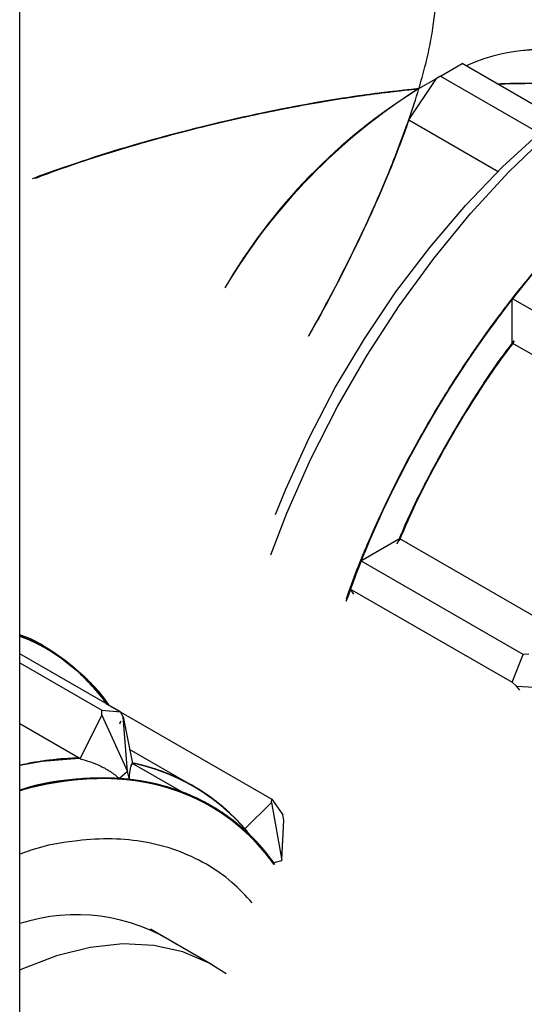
# Model space of a CAD drawing. Header units: millimetres. Extents: x 0 to 841, y 0 to 594.
# Tile 245 of 256: x 772.94 to 774.26, y 386.37 to 388.94. Entities that reach past the tile are written whole.
import ezdxf

# ---------------------------------------------------------------- set-up
doc = ezdxf.new("R2010")
doc.units = ezdxf.units.MM
doc.layers.add('TRAIT-FORT', color=4, linetype='Continuous', lineweight=25)

msp = doc.modelspace()

# ---------------------------------------------------------------- linework, layer by layer
at = {"layer": 'TRAIT-FORT', "color": 4, "linetype": 'Continuous', "lineweight": 25}
for p, q in [((772.9422, 362.3784), (772.9422, 390.1898)), ((774.0425, 388.7956), (774.099, 388.8282)), ((774.3471, 388.685), (774.099, 388.8282)), ((773.9595, 388.6811), (774.0315, 388.7893)), ((773.9859, 388.7629), (774.0315, 388.7893)), ((774.0425, 388.7956), (774.0315, 388.7893)), ((774.0425, 388.7956), (774.3009, 388.6463)), ((773.9595, 388.6811), (774.193, 388.5464)), ((774.2614, 388.251), (774.2301, 388.2135)), ((774.2546, 388.2445), (774.2301, 388.214)), ((774.2301, 388.2135), (774.2301, 388.214)), ((774.2301, 388.214), (774.6544, 387.9691)), ((774.2301, 388.0971), (774.2301, 388.2135)), ((774.2301, 388.0971), (774.235, 388.1032)), ((774.6826, 387.8358), (774.2301, 388.0971)), ((773.8343, 387.528), (773.9352, 387.5862)), ((773.9352, 387.5862), (773.9294, 387.5731)), ((773.9294, 387.5718), (773.9352, 387.5862)), ((773.9352, 387.5862), (774.3877, 387.325)), ((773.8462, 387.5545), (773.8343, 387.528)), ((773.8343, 387.528), (773.7992, 387.4319)), ((773.8339, 387.5278), (773.8198, 387.4913)), ((773.8339, 387.5278), (773.8343, 387.528)), ((774.2582, 387.2829), (773.8339, 387.5278)), ((773.8198, 387.4913), (773.7969, 387.4252)), ((773.8198, 387.4913), (773.8056, 387.4549)), ((773.8058, 387.4546), (773.7948, 387.421)), ((773.8058, 387.4546), (773.8056, 387.4549)), ((773.8056, 387.4549), (774.2299, 387.21)), ((773.8158, 387.4404), (773.8058, 387.4546)), ((773.2056, 387.1327), (772.9422, 387.2848)), ((774.2299, 387.21), (774.2582, 387.2829)), ((774.2731, 387.2835), (774.2582, 387.2829)), ((772.9422, 387.2609), (773.1566, 387.1371)), ((774.2408, 387.2003), (774.2299, 387.21)), ((774.2408, 387.2003), (774.3981, 387.1911)), ((774.2502, 387.1896), (774.2408, 387.2003)), ((773.1, 387.0101), (773.1566, 387.1245)), ((773.1566, 387.1245), (773.1566, 387.1371)), ((773.1566, 387.1371), (773.2056, 387.1327)), ((773.1566, 387.1245), (773.2236, 386.9766)), ((773.1776, 387.1489), (773.6018, 386.904)), ((773.2126, 387.1195), (773.2056, 387.1327)), ((773.0973, 387.0117), (772.9422, 387.1012)), ((773.2056, 387.1081), (773.2027, 387.1007)), ((773.2236, 386.9766), (773.2126, 387.1195)), ((773.2126, 387.1195), (773.2367, 386.9978)), ((773.3954, 386.9387), (773.2294, 387.0346)), ((773.3954, 386.9387), (773.2294, 387.0346)), ((773.3954, 386.9387), (773.2294, 387.0346)), ((773.3954, 386.9387), (773.2294, 387.0346)), ((773.3954, 386.9387), (773.2294, 387.0346)), ((773.3954, 386.9387), (773.2294, 387.0346)), ((773.3954, 386.9387), (773.2294, 387.0346)), ((773.3954, 386.9387), (773.2294, 387.0346)), ((773.3954, 386.9387), (773.2294, 387.0346)), ((773.3954, 386.9387), (773.2294, 387.0346)), ((773.3954, 386.9387), (773.2294, 387.0346)), ((773.366, 386.9232), (773.2353, 386.9987)), ((773.2236, 386.9766), (773.2027, 386.9581)), ((773.2292, 386.9557), (773.2236, 386.9766)), ((773.5316, 386.8276), (773.6007, 386.8953)), ((773.6007, 386.8953), (773.6018, 386.904)), ((773.6007, 386.8953), (773.6272, 386.7441)), ((773.6018, 386.904), (773.6301, 386.8637)), ((773.6275, 386.7462), (773.633, 386.8494)), ((773.633, 386.8494), (773.6301, 386.8637)), ((773.6263, 386.7431), (773.6065, 386.7379)), ((773.4458, 386.4709), (773.2842, 386.5642))]:
    msp.add_line(p, q, dxfattribs=at)
at = {"layer": 'TRAIT-FORT', "color": 4, "linetype": 'Continuous', "lineweight": 25, "flags": 128}
for points in [[(773.5986, 387.5436), (773.6406, 387.6527), (773.7026, 387.7931), (773.7727, 387.931), (773.8503, 388.0654), (773.9347, 388.1951), (774.0252, 388.3189), (774.1211, 388.4359), (774.2214, 388.5451), (774.3255, 388.6454), (774.4323, 388.7361), (774.541, 388.8163), (774.6506, 388.8854), (774.7602, 388.9429), (774.8689, 388.9881), (774.9757, 389.0207), (775.0797, 389.0405), (775.1801, 389.0473), (775.2759, 389.041), (775.3665, 389.0216), (775.4509, 388.9894), (775.4905, 388.9686)], [(773.6106, 387.6485), (773.6377, 387.7156), (773.6986, 387.8495), (773.7674, 387.9808), (773.8434, 388.1083), (773.9259, 388.2309), (774.0142, 388.3474), (774.1075, 388.4568), (774.2049, 388.5581), (774.3057, 388.6504), (774.4087, 388.7328), (774.5132, 388.8047), (774.5655, 388.8363)], [(773.7966, 387.4293), (773.8386, 387.5384), (773.9006, 387.6788), (773.9707, 387.8167), (774.0483, 387.9511), (774.1327, 388.0808), (774.2232, 388.2047), (774.3191, 388.3216)], [(773.0973, 387.0117), (773.001, 387.0037), (772.9422, 386.993)], [(773.0973, 387.0117), (773.0008, 387.0037), (772.9422, 386.993)], [(773.0973, 387.0117), (773.0011, 387.0038), (772.9422, 386.993)], [(772.9422, 386.993), (773.0008, 387.0037), (773.0973, 387.0117)], [(772.9422, 386.993), (773.001, 387.0037), (773.0973, 387.0117)], [(772.9422, 386.993), (773.0009, 387.0037), (773.0973, 387.0117)], [(772.9422, 386.993), (773.0011, 387.0038), (773.0973, 387.0117)], [(772.9422, 386.993), (773.001, 387.0037), (773.0973, 387.0117)], [(773.6096, 386.7335), (773.554, 386.7998), (773.4887, 386.8565), (773.4158, 386.9012), (773.3361, 386.9335), (773.2502, 386.953), (773.159, 386.9596), (773.0633, 386.9532), (772.9639, 386.9338), (772.9422, 386.928)], [(773.6096, 386.7335), (773.5611, 386.7923), (773.4968, 386.8504), (773.4248, 386.8966), (773.3459, 386.9304), (773.2607, 386.9514), (773.17, 386.9595), (773.0748, 386.9546), (772.9758, 386.9368), (772.9422, 386.928)], [(773.6096, 386.7335), (773.6048, 386.7401), (773.5467, 386.8071), (773.4805, 386.8624), (773.4068, 386.9057), (773.3263, 386.9365), (773.2397, 386.9545), (773.1479, 386.9595), (773.0517, 386.9516), (772.952, 386.9307), (772.9422, 386.928)], [(773.6065, 386.7379), (773.5486, 386.8052), (773.4827, 386.8609), (773.4092, 386.9045), (773.3289, 386.9357), (773.2425, 386.9541), (773.1509, 386.9595), (773.0548, 386.952), (772.9552, 386.9315), (772.9422, 386.928)], [(773.6096, 386.7335), (773.6001, 386.7464), (773.5412, 386.8124), (773.4744, 386.8667), (773.4, 386.9089), (773.319, 386.9386), (773.232, 386.9554), (773.1398, 386.9593), (773.0432, 386.9502), (772.9432, 386.9283), (772.9422, 386.928)], [(773.6096, 386.7335), (773.5682, 386.7847), (773.5048, 386.8442), (773.4337, 386.8918), (773.3555, 386.927), (773.271, 386.9496), (773.181, 386.9592), (773.0863, 386.9559), (772.9877, 386.9395), (772.9422, 386.928)], [(773.6096, 386.7335), (773.5936, 386.7548), (773.5338, 386.8194), (773.466, 386.8723), (773.3908, 386.913), (773.309, 386.9412), (773.2213, 386.9566), (773.1286, 386.9589), (773.0316, 386.9483), (772.9422, 386.928)], [(773.6096, 386.7335), (773.5733, 386.7789), (773.5106, 386.8395), (773.4401, 386.8882), (773.3626, 386.9245), (773.2786, 386.9481), (773.189, 386.9589), (773.0946, 386.9567), (772.9964, 386.9415), (772.9422, 386.928)], [(773.6096, 386.7335), (773.5752, 386.7769), (773.5127, 386.8378), (773.4425, 386.8868), (773.3651, 386.9235), (773.2813, 386.9476), (773.1919, 386.9587), (773.0977, 386.9569), (772.9995, 386.9421), (772.9422, 386.928)], [(773.6096, 386.7335), (773.5869, 386.763), (773.5262, 386.8263), (773.4575, 386.8778), (773.3815, 386.917), (773.299, 386.9437), (773.2106, 386.9575), (773.1173, 386.9584), (773.0199, 386.9462), (772.9422, 386.928)], [(773.6096, 386.7335), (773.5802, 386.771), (773.5184, 386.833), (773.4489, 386.883), (773.3721, 386.9208), (773.2888, 386.946), (773.1999, 386.9583), (773.106, 386.9576), (773.0081, 386.9439), (772.9422, 386.928)], [(773.4817, 386.4474), (773.4377, 386.4754), (773.3684, 386.5051), (773.2928, 386.522), (773.212, 386.5259), (773.1268, 386.5166), (773.0383, 386.4944), (772.9477, 386.4596), (772.9422, 386.4571)]]:
    msp.add_lwpolyline(points, dxfattribs=at)
at = {"layer": 'TRAIT-FORT', "color": 4, "linetype": 'Continuous', "lineweight": 25}
for centre, radius, start, end in [((774.307, 388.3868), 0.4783, 67.1003, 114.4231), ((774.3071, 388.3832), 0.4816, 67.2747, 114.2487), ((774.8062, 387.457), 1.5422, 122.1361, 149.411), ((774.8106, 387.4527), 1.5481, 122.1895, 149.3575), ((774.7725, 387.4898), 1.4965, 121.7119, 149.8351), ((776.388, 386.5106), 2.6783, 143.5092, 156.3219), ((776.392, 386.5083), 2.6829, 143.6886, 156.3114), ((776.3888, 386.5102), 2.6792, 143.6799, 156.3201), ((772.7098, 386.7984), 0.584, 36.9653, 66.5531), ((773.112, 386.2392), 0.7727, 90.8196, 102.6935), ((773.112, 386.2389), 0.7729, 90.8762, 102.6924), ((773.112, 386.2389), 0.7729, 90.8683, 102.6922), ((773.1143, 386.2191), 0.7928, 90.9267, 102.5412), ((773.112, 386.2392), 0.7726, 90.8142, 102.6937), ((773.1147, 386.2172), 0.7947, 91.2557, 102.5358), ((773.1147, 386.2172), 0.7947, 91.2559, 102.5356), ((773.1147, 386.2171), 0.7948, 91.2561, 102.5353), ((773.1147, 386.2173), 0.7946, 91.255, 102.5364), ((773.1147, 386.2173), 0.7946, 91.2552, 102.5362), ((773.1289, 386.4771), 0.5328, 41.3571, 78.3538), ((773.1303, 386.4797), 0.53, 43.0454, 78.4439), ((773.1293, 386.478), 0.5318, 43.8935, 78.3782), ((773.128, 386.4753), 0.5348, 38.639, 78.3006), ((773.1302, 386.4795), 0.5303, 42.3565, 78.4377), ((773.1293, 386.478), 0.5318, 43.9024, 78.3782), ((773.129, 386.4773), 0.5326, 41.8673, 78.3592), ((773.1303, 386.4798), 0.5299, 43.1759, 78.445), ((773.1293, 386.4779), 0.532, 43.2673, 78.3727), ((773.1293, 386.4779), 0.532, 43.2864, 78.3728), ((773.1291, 386.4775), 0.5324, 42.1244, 78.3631), ((773.1293, 386.4779), 0.532, 43.1111, 78.3753), ((773.1304, 386.48), 0.5297, 43.7805, 78.45), ((773.1303, 386.4798), 0.5299, 43.2601, 78.4457), ((773.1304, 386.48), 0.5297, 43.8328, 78.4504), ((773.128, 386.4754), 0.5347, 40.1629, 78.2943), ((773.1281, 386.4754), 0.5347, 38.3456, 78.3074), ((773.1292, 386.4777), 0.5322, 42.5861, 78.3689), ((773.1292, 386.4777), 0.5322, 42.6564, 78.3697), ((773.129, 386.4774), 0.5326, 41.8742, 78.3598), ((773.1292, 386.4777), 0.5322, 42.5547, 78.3685), ((773.1606, 386.1815), 0.7777, 86.8936, 106.3081), ((773.1734, 386.4235), 0.5351, 35.4038, 84.0236), ((773.0905, 386.12), 0.4821, 57.0226, 107.9134)]:
    msp.add_arc(centre, radius, start, end, dxfattribs=at)
msp.add_ellipse((773.4559, 388.2033), major_axis=(0.53, 0.918), ratio=0.239093, start_param=5.391312, end_param=5.497885, dxfattribs=at)
for points, knots in [([(773.9859, 388.7629), (773.9887, 388.7726), (773.9945, 388.7923), (774.005, 388.8319), (774.0162, 388.8811), (774.0254, 388.9358), (774.03, 388.9862), (774.0295, 389.0296), (774.0234, 389.0673), (774.0125, 389.0968), (774.0001, 389.1092), (773.9943, 389.1151)], [0, 0, 0, 0, 0.048957, 0.099183, 0.211568, 0.331857, 0.454934, 0.589482, 0.717429, 0.866036, 1, 1, 1, 1]), ([(775.4158, 388.9296), (775.4041, 388.931), (775.3495, 388.9372), (775.2434, 388.9239), (775.1007, 388.8893), (774.9558, 388.8308), (774.8129, 388.7531), (774.6743, 388.6588), (774.5404, 388.5494), (774.4106, 388.4249), (774.2844, 388.2845), (774.1627, 388.1275), (774.0482, 387.956), (773.9447, 387.7728), (773.8582, 387.5932), (773.8146, 387.4748), (773.7948, 387.421)], [0, 0, 0, 0, 0.0217, 0.100964, 0.179612, 0.25749, 0.332715, 0.406184, 0.477769, 0.549347, 0.622816, 0.698049, 0.77592, 0.854568, 0.933839, 1, 1, 1, 1]), ([(775.8628, 388.699), (775.8363, 388.7302), (775.7825, 388.7934), (775.682, 388.8628), (775.5757, 388.9078), (775.4674, 388.9303), (775.3615, 388.9354), (775.2494, 388.9247), (775.1324, 388.8977), (775.0124, 388.8551), (774.8914, 388.7973), (774.7709, 388.7257), (774.6409, 388.6332), (774.5039, 388.517), (774.3643, 388.3762), (774.2347, 388.2233), (774.1143, 388.0582), (774.0027, 387.8796), (773.9105, 387.7037), (773.8414, 387.5505), (773.8093, 387.4617), (773.7959, 387.4243)], [0, 0, 0, 0, 0.057491, 0.116751, 0.177666, 0.225266, 0.272873, 0.321478, 0.370089, 0.418695, 0.467306, 0.514907, 0.562513, 0.623423, 0.682684, 0.740179, 0.797669, 0.85693, 0.917845, 0.965445, 1, 1, 1, 1]), ([(775.8628, 388.699), (775.8386, 388.7278), (775.7892, 388.7863), (775.6984, 388.8527), (775.6002, 388.8991), (775.4976, 388.9258), (775.3934, 388.9355), (775.2828, 388.9295), (775.1669, 388.9072), (775.0476, 388.8691), (774.927, 388.8158), (774.8065, 388.7484), (774.6762, 388.6601), (774.5382, 388.5482), (774.3971, 388.4114), (774.2655, 388.2619), (774.1427, 388.0995), (774.0282, 387.9232), (773.9327, 387.7487), (773.8548, 387.5827), (773.816, 387.4803), (773.7966, 387.4293)], [0, 0, 0, 0, 0.05283, 0.107739, 0.163751, 0.211423, 0.259101, 0.307778, 0.356462, 0.40514, 0.453824, 0.501496, 0.549173, 0.610174, 0.669524, 0.727105, 0.78468, 0.84403, 0.905036, 0.952708, 1, 1, 1, 1]), ([(775.8588, 388.7019), (775.854, 388.7088), (775.8291, 388.7449), (775.7737, 388.7968), (775.6927, 388.8555), (775.602, 388.898), (775.5043, 388.9246), (775.4005, 388.9354), (775.2816, 388.93), (775.1479, 388.9035), (775.0015, 388.8516), (774.8557, 388.7786), (774.7098, 388.6851), (774.5631, 388.57), (774.4288, 388.4436), (774.3094, 388.313), (774.2048, 388.1834), (774.1061, 388.0448), (774.0148, 387.8984), (773.9318, 387.7467), (773.8603, 387.5924), (773.8154, 387.486), (773.7977, 387.4319), (773.7968, 387.4293)], [0, 0, 0, 0, 0.011545, 0.060337, 0.109136, 0.157928, 0.206727, 0.254511, 0.302301, 0.363445, 0.422935, 0.480651, 0.538362, 0.597852, 0.659002, 0.706786, 0.754576, 0.803368, 0.852167, 0.900959, 0.949758, 0.997542, 1, 1, 1, 1]), ([(775.8628, 388.699), (775.8391, 388.7273), (775.7906, 388.7849), (775.7016, 388.8506), (775.605, 388.8973), (775.5036, 388.9247), (775.3997, 388.9354), (775.2895, 388.9303), (775.1738, 388.909), (775.0546, 388.8718), (774.9342, 388.8193), (774.8137, 388.7527), (774.6832, 388.6654), (774.5451, 388.5543), (774.4037, 388.4183), (774.2718, 388.2695), (774.1484, 388.1077), (774.0336, 387.9319), (773.9369, 387.7577), (773.8598, 387.5914), (773.8154, 387.486), (773.7977, 387.432), (773.7969, 387.4293)], [0, 0, 0, 0, 0.051884, 0.105904, 0.160915, 0.208587, 0.256265, 0.304943, 0.353628, 0.402306, 0.45099, 0.498662, 0.54634, 0.607341, 0.666691, 0.724272, 0.781848, 0.841198, 0.902205, 0.949877, 0.997555, 1, 1, 1, 1]), ([(775.8579, 388.7024), (775.8509, 388.7123), (775.8234, 388.751), (775.7647, 388.8044), (775.6826, 388.8613), (775.591, 388.9019), (775.4923, 388.9267), (775.3878, 388.9356), (775.2683, 388.9282), (775.134, 388.8996), (774.9874, 388.8454), (774.8414, 388.7704), (774.6956, 388.6749), (774.5493, 388.5579), (774.4155, 388.43), (774.2967, 388.2982), (774.1929, 388.1675), (774.0951, 388.028), (774.0045, 387.8809), (773.9231, 387.7287), (773.8527, 387.5776), (773.8149, 387.4772), (773.7969, 387.4293)], [0, 0, 0, 0, 0.016793, 0.065608, 0.114429, 0.163244, 0.212065, 0.259871, 0.307683, 0.368856, 0.428373, 0.486116, 0.543854, 0.603371, 0.664549, 0.712356, 0.760168, 0.808983, 0.857804, 0.906619, 0.95544, 1, 1, 1, 1]), ([(775.8628, 388.699), (775.8382, 388.7282), (775.7879, 388.7877), (775.6951, 388.8547), (775.5953, 388.9009), (775.4916, 388.9268), (775.3871, 388.9356), (775.2762, 388.9287), (775.16, 388.9054), (775.0406, 388.8664), (774.9199, 388.8122), (774.7994, 388.7439), (774.6691, 388.6548), (774.5313, 388.542), (774.3905, 388.4044), (774.2593, 388.2542), (774.137, 388.0913), (774.0231, 387.9145), (773.9282, 387.7397), (773.8522, 387.5766), (773.8149, 387.4772), (773.7969, 387.4292)], [0, 0, 0, 0, 0.053777, 0.109575, 0.166586, 0.214258, 0.261936, 0.310613, 0.359297, 0.407974, 0.456658, 0.504329, 0.552007, 0.613008, 0.672357, 0.729937, 0.787513, 0.846862, 0.907868, 0.955539, 1, 1, 1, 1]), ([(775.4157, 388.9295), (775.3939, 388.931), (775.3308, 388.9355), (775.2167, 388.9191), (775.0753, 388.8806), (774.9276, 388.8173), (774.7778, 388.7315), (774.6291, 388.6245), (774.4848, 388.499), (774.3485, 388.3587), (774.2225, 388.2076), (774.1088, 388.0495), (774.0067, 387.8855), (773.9161, 387.7151), (773.8449, 387.5607), (773.8103, 387.4631), (773.7969, 387.4252)], [0, 0, 0, 0, 0.039625, 0.114992, 0.193001, 0.271789, 0.351201, 0.430606, 0.509394, 0.58741, 0.66277, 0.73637, 0.808082, 0.879788, 0.953387, 1, 1, 1, 1]), ([(775.8602, 388.7011), (775.8359, 388.7301), (775.7846, 388.7914), (775.6871, 388.8599), (775.5813, 388.906), (775.4735, 388.9295), (775.3679, 388.9355), (775.2562, 388.9258), (775.1393, 388.8997), (775.0194, 388.858), (774.8986, 388.8011), (774.778, 388.7303), (774.648, 388.6387), (774.5107, 388.5233), (774.3708, 388.3833), (774.2408, 388.2311), (774.1199, 388.0665), (774.0077, 387.8884), (773.9149, 387.7127), (773.8444, 387.5577), (773.8113, 387.467), (773.797, 387.4277)], [0, 0, 0, 0, 0.053205, 0.112622, 0.173698, 0.221424, 0.269157, 0.31789, 0.36663, 0.415363, 0.464103, 0.511829, 0.559561, 0.620632, 0.68005, 0.737696, 0.795338, 0.854755, 0.915831, 0.963557, 1, 1, 1, 1]), ([(773.7971, 387.4293), (773.799, 387.435), (773.8178, 387.4921), (773.8642, 387.6016), (773.9364, 387.7557), (774.0199, 387.9071), (774.1117, 388.0531), (774.2108, 388.1913), (774.3157, 388.3204), (774.4355, 388.4503), (774.57, 388.5759), (774.7169, 388.6902), (774.8629, 388.7827), (775.0086, 388.8545), (775.1549, 388.9056), (775.288, 388.9302), (775.392, 388.9359), (775.4454, 388.9286), (775.4649, 388.9259)], [0, 0, 0, 0, 0.006844, 0.068434, 0.131331, 0.19422, 0.257117, 0.320006, 0.381603, 0.443193, 0.52201, 0.598686, 0.673071, 0.747463, 0.824139, 0.902949, 0.964546, 1, 1, 1, 1]), ([(775.4365, 388.9288), (775.4281, 388.9301), (775.3798, 388.9376), (775.2839, 388.9293), (775.1523, 388.9043), (775.0181, 388.8579), (774.8819, 388.7929), (774.7428, 388.7079), (774.6013, 388.6019), (774.4603, 388.4754), (774.3228, 388.33), (774.1928, 388.169), (774.0732, 387.9958), (773.9662, 387.8142), (773.8761, 387.6295), (773.8201, 387.5003), (773.7988, 387.4344), (773.7972, 387.4296)], [0, 0, 0, 0, 0.0155521, 0.0901121, 0.1629307, 0.2338821, 0.3048267, 0.3776452, 0.4522122, 0.5293936, 0.6073458, 0.6859148, 0.764477, 0.8424291, 0.9196174, 0.9941774, 1, 1, 1, 1]), ([(775.437, 388.9288), (775.4282, 388.9301), (775.3802, 388.9373), (775.2861, 388.9295), (775.1568, 388.9054), (775.0228, 388.8599), (774.8843, 388.7944), (774.7413, 388.707), (774.5966, 388.5981), (774.4533, 388.4686), (774.3154, 388.3215), (774.1859, 388.1597), (774.0677, 387.9869), (773.9631, 387.8082), (773.8753, 387.6275), (773.8205, 387.5008), (773.7991, 387.4352), (773.7972, 387.4293)], [0, 0, 0, 0, 0.0163376, 0.0891254, 0.1600469, 0.2309615, 0.3037492, 0.3782846, 0.4554333, 0.5333526, 0.6118884, 0.6904174, 0.7683365, 0.8454921, 0.9200206, 0.9928084, 1, 1, 1, 1]), ([(775.86, 388.7012), (775.8573, 388.7052), (775.8348, 388.7387), (775.7824, 388.7889), (775.7027, 388.8496), (775.613, 388.8938), (775.5162, 388.9223), (775.4131, 388.9349), (775.2949, 388.9315), (775.1617, 388.9072), (775.0157, 388.8575), (774.87, 388.7867), (774.724, 388.6952), (774.577, 388.5818), (774.4422, 388.457), (774.3221, 388.3278), (774.2169, 388.1992), (774.1173, 388.0615), (774.025, 387.9158), (773.941, 387.7646), (773.8681, 387.6107), (773.8202, 387.4982), (773.8002, 387.438), (773.7973, 387.4292)], [0, 0, 0, 0, 0.006507, 0.055266, 0.104032, 0.152792, 0.201558, 0.24931, 0.297068, 0.358172, 0.417621, 0.475299, 0.532972, 0.592422, 0.65353, 0.701283, 0.749041, 0.797801, 0.846566, 0.895326, 0.944092, 0.991844, 1, 1, 1, 1]), ([(775.858, 388.7024), (775.8509, 388.7123), (775.8238, 388.7504), (775.7594, 388.8093), (775.6638, 388.8731), (775.5487, 388.916), (775.4254, 388.9354), (775.2934, 388.9319), (775.152, 388.9047), (775.0139, 388.8563), (774.8835, 388.7931), (774.763, 388.7205), (774.6425, 388.6339), (774.5234, 388.5335), (774.4077, 388.4213), (774.2974, 388.299), (774.1935, 388.1684), (774.0881, 388.0181), (773.9846, 387.848), (773.8902, 387.6607), (773.8282, 387.5206), (773.8028, 387.4439), (773.798, 387.4294)], [0, 0, 0, 0, 0.016809, 0.064624, 0.1258, 0.18532, 0.243067, 0.300808, 0.360328, 0.42151, 0.469319, 0.517134, 0.565951, 0.614775, 0.663593, 0.712417, 0.760226, 0.808041, 0.869217, 0.928737, 0.986484, 1, 1, 1, 1]), ([(775.8583, 388.7022), (775.8524, 388.7106), (775.8267, 388.7474), (775.764, 388.8055), (775.669, 388.8705), (775.5544, 388.9145), (775.4316, 388.935), (775.3001, 388.9326), (775.1589, 388.9065), (775.021, 388.8592), (774.8906, 388.7969), (774.7701, 388.7252), (774.6495, 388.6393), (774.5302, 388.5397), (774.4143, 388.4281), (774.3037, 388.3065), (774.1995, 388.1764), (774.0936, 388.0265), (773.9896, 387.8568), (773.8943, 387.6698), (773.8307, 387.5267), (773.8041, 387.447), (773.7982, 387.4294)], [0, 0, 0, 0, 0.014159, 0.061965, 0.123129, 0.182637, 0.240372, 0.298102, 0.35761, 0.41878, 0.466579, 0.514384, 0.563192, 0.612007, 0.660815, 0.709629, 0.757428, 0.805233, 0.866397, 0.925906, 0.983641, 1, 1, 1, 1]), ([(775.4425, 388.9302), (775.4, 388.9318), (775.3136, 388.9349), (775.1726, 388.9098), (775.0351, 388.8649), (774.9049, 388.8044), (774.7843, 388.7344), (774.6636, 388.6501), (774.544, 388.552), (774.4276, 388.4417), (774.3165, 388.3213), (774.2115, 388.1922), (774.1047, 388.0433), (773.9996, 387.8744), (773.9028, 387.6879), (773.8357, 387.539), (773.8065, 387.4531), (773.7984, 387.4293)], [0, 0, 0, 0, 0.075434, 0.153188, 0.233114, 0.295571, 0.358036, 0.42181, 0.485593, 0.549367, 0.61315, 0.675606, 0.738071, 0.81799, 0.895746, 0.971185, 1, 1, 1, 1]), ([(775.8607, 388.7008), (775.8591, 388.7033), (775.8381, 388.7349), (775.7817, 388.79), (775.6896, 388.8594), (775.5772, 388.9078), (775.4563, 388.9328), (775.3263, 388.9349), (775.1864, 388.9134), (775.0492, 388.8703), (774.9191, 388.8118), (774.7986, 388.7434), (774.6777, 388.6607), (774.5578, 388.5641), (774.441, 388.4552), (774.3293, 388.3359), (774.2236, 388.2079), (774.1159, 388.06), (774.0097, 387.8919), (773.9115, 387.706), (773.8408, 387.5512), (773.8089, 387.4592), (773.7985, 387.4293)], [0, 0, 0, 0, 0.0040834, 0.0518258, 0.1129092, 0.1723393, 0.2299981, 0.2876516, 0.3470817, 0.4081704, 0.4559069, 0.5036493, 0.552393, 0.6011428, 0.6498864, 0.6986362, 0.7463727, 0.7941151, 0.8551985, 0.9146285, 0.9722874, 1, 1, 1, 1]), ([(775.8628, 388.6991), (775.8503, 388.7146), (775.8253, 388.7458), (775.767, 388.8027), (775.6843, 388.862), (775.5716, 388.9096), (775.4502, 388.9334), (775.3198, 388.9344), (775.1796, 388.9118), (775.0421, 388.8676), (774.912, 388.8082), (774.7915, 388.7389), (774.6707, 388.6554), (774.5509, 388.558), (774.4343, 388.4485), (774.3228, 388.3286), (774.2175, 388.2001), (774.1103, 388.0517), (774.0046, 387.8831), (773.9071, 387.697), (773.8382, 387.5451), (773.8077, 387.4561), (773.7985, 387.4293)], [0, 0, 0, 0, 0.027922, 0.055915, 0.116918, 0.17627, 0.233853, 0.29143, 0.350782, 0.411791, 0.459464, 0.507144, 0.555823, 0.604509, 0.653188, 0.701874, 0.749548, 0.797227, 0.85823, 0.917582, 0.975165, 1, 1, 1, 1]), ([(775.4156, 388.9293), (775.3935, 388.9309), (775.3288, 388.9356), (775.2121, 388.9183), (775.0681, 388.8781), (774.9193, 388.8132), (774.7695, 388.7261), (774.6219, 388.6187), (774.4802, 388.4944), (774.3471, 388.357), (774.2247, 388.2102), (774.1126, 388.055), (774.0099, 387.8913), (773.9175, 387.7182), (773.8456, 387.5627), (773.8113, 387.4654), (773.7986, 387.4293)], [0, 0, 0, 0, 0.040187, 0.118331, 0.197255, 0.276804, 0.356346, 0.43527, 0.513421, 0.588911, 0.662638, 0.734474, 0.806303, 0.88003, 0.955527, 1, 1, 1, 1]), ([(775.8577, 388.7025), (775.8494, 388.7139), (775.8206, 388.7539), (775.7602, 388.8082), (775.6774, 388.8641), (775.5854, 388.9038), (775.4863, 388.9277), (775.3814, 388.9356), (775.2616, 388.9272), (775.1271, 388.8975), (774.9803, 388.8422), (774.8343, 388.7662), (774.6885, 388.6698), (774.5423, 388.5519), (774.4089, 388.4231), (774.2904, 388.2907), (774.1869, 388.1595), (774.0896, 388.0196), (773.9995, 387.8722), (773.9187, 387.7197), (773.851, 387.5735), (773.8154, 387.4781), (773.7994, 387.4352)], [0, 0, 0, 0, 0.01954, 0.068451, 0.117369, 0.16628, 0.215198, 0.263099, 0.311006, 0.3723, 0.431934, 0.489792, 0.547644, 0.607279, 0.668578, 0.716479, 0.764385, 0.813297, 0.862215, 0.911126, 0.960044, 1, 1, 1, 1]), ([(775.4301, 388.9299), (775.4243, 388.9307), (775.3802, 388.9372), (775.2905, 388.9298), (775.1614, 388.9068), (775.0252, 388.861), (774.8828, 388.7937), (774.7365, 388.7039), (774.5894, 388.5922), (774.4455, 388.4609), (774.308, 388.3129), (774.1798, 388.1514), (774.064, 387.9811), (773.9626, 387.8062), (773.8752, 387.6306), (773.8288, 387.5127), (773.8058, 387.4546)], [0, 0, 0, 0, 0.011014, 0.082982, 0.154943, 0.228805, 0.30444, 0.382727, 0.461796, 0.541491, 0.621179, 0.700248, 0.778542, 0.85417, 0.928034, 1, 1, 1, 1]), ([(774.877, 388.7872), (774.8319, 388.7607), (774.7404, 388.7069), (774.6029, 388.6027), (774.4649, 388.4798), (774.3294, 388.3375), (774.1997, 388.1782), (774.0795, 388.0056), (773.9711, 387.8234), (773.8788, 387.6357), (773.821, 387.5032), (773.7989, 387.4346), (773.7972, 387.4293)], [0, 0, 0, 0, 0.102495, 0.207692, 0.315418, 0.426921, 0.539537, 0.653044, 0.766542, 0.879158, 0.990671, 1, 1, 1, 1]), ([(774.1901, 388.7756), (774.2024, 388.7761), (774.2489, 388.7779), (774.328, 388.7763), (774.407, 388.7725), (774.4496, 388.7668), (774.4614, 388.7652)], [0, 0, 0, 0, 0.1279, 0.484818, 0.856879, 1, 1, 1, 1]), ([(774.1902, 388.7756), (774.203, 388.7761), (774.2514, 388.778), (774.3332, 388.7761), (774.4115, 388.7723), (774.4522, 388.7665), (774.4615, 388.7652)], [0, 0, 0, 0, 0.1341431, 0.5046664, 0.8871695, 1, 1, 1, 1]), ([(774.4614, 388.7652), (774.4494, 388.7668), (774.4067, 388.7725), (774.3181, 388.7777), (774.2377, 388.7754), (774.1927, 388.7742)], [0, 0, 0, 0, 0.147448, 0.521999, 1, 1, 1, 1]), ([(774.4615, 388.7652), (774.452, 388.7666), (774.4111, 388.7723), (774.3225, 388.7777), (774.2394, 388.7754), (774.1928, 388.7741)], [0, 0, 0, 0, 0.116273, 0.505342, 1, 1, 1, 1]), ([(772.9759, 388.5276), (773.002, 388.5371), (773.0623, 388.559), (773.1609, 388.5909), (773.2702, 388.6237), (773.3789, 388.6531), (773.5097, 388.6851), (773.6591, 388.7165), (773.8268, 388.7449), (773.9341, 388.757), (773.9859, 388.7629)], [0, 0, 0, 0, 0.0848806, 0.1957645, 0.3083699, 0.4199835, 0.5214209, 0.6939898, 0.8522674, 1, 1, 1, 1]), ([(772.9785, 388.5287), (772.9819, 388.53), (773.0235, 388.546), (773.1124, 388.5754), (773.2422, 388.616), (773.3912, 388.6568), (773.5507, 388.6946), (773.7194, 388.7273), (773.8639, 388.7496), (773.9515, 388.7592), (773.9859, 388.7629)], [0, 0, 0, 0, 0.011597, 0.138626, 0.280067, 0.414903, 0.587358, 0.749103, 0.90135, 1, 1, 1, 1]), ([(773.9859, 388.7629), (773.9335, 388.757), (773.8251, 388.7447), (773.6573, 388.7162), (773.4497, 388.6723), (773.2182, 388.6118), (773.0572, 388.5553), (772.9812, 388.5286)], [0, 0, 0, 0, 0.150284, 0.310822, 0.481072, 0.754961, 1, 1, 1, 1]), ([(773.9859, 388.7629), (773.9513, 388.7591), (773.863, 388.7496), (773.7173, 388.727), (773.5473, 388.694), (773.3396, 388.6441), (773.1465, 388.5896), (773.0227, 388.543), (772.9827, 388.5279)], [0, 0, 0, 0, 0.0993474, 0.253352, 0.417309, 0.5904539, 0.8673331, 1, 1, 1, 1]), ([(774.8486, 388.7711), (774.8004, 388.7414), (774.7027, 388.681), (774.5562, 388.5637), (774.4222, 388.4368), (774.303, 388.3056), (774.1988, 388.1755), (774.1006, 388.0364), (774.0096, 387.8897), (773.9276, 387.7377), (773.8552, 387.5837), (773.816, 387.4803), (773.7966, 387.4293)], [0, 0, 0, 0, 0.111738, 0.226914, 0.345307, 0.437823, 0.530351, 0.624819, 0.719298, 0.813766, 0.908246, 1, 1, 1, 1]), ([(774.8486, 388.7712), (774.818, 388.7527), (774.7467, 388.7096), (774.6355, 388.6282), (774.5165, 388.5273), (774.401, 388.4144), (774.2911, 388.2915), (774.1876, 388.1604), (774.0827, 388.0097), (773.9797, 387.8392), (773.886, 387.6517), (773.8257, 387.5144), (773.8015, 387.4408), (773.7978, 387.4294)], [0, 0, 0, 0, 0.0710675, 0.1655391, 0.2600224, 0.3544939, 0.4489773, 0.5414967, 0.6340277, 0.7524152, 0.8675982, 0.9793485, 1, 1, 1, 1]), ([(773.6972, 388.1155), (773.7062, 388.1313), (773.7329, 388.1783), (773.7746, 388.2574), (773.8212, 388.3503), (773.8636, 388.4411), (773.9139, 388.5564), (773.9414, 388.6316), (773.9595, 388.6811)], [0, 0, 0, 0, 0.075161, 0.224817, 0.378272, 0.530972, 0.6906, 1, 1, 1, 1]), ([(773.9595, 388.6811), (773.9508, 388.6565), (773.9335, 388.608), (773.9009, 388.5271), (773.8638, 388.4415), (773.8213, 388.3506), (773.7747, 388.2575), (773.733, 388.1784), (773.7062, 388.1313), (773.6973, 388.1156)], [0, 0, 0, 0, 0.157334, 0.309692, 0.468189, 0.621926, 0.774822, 0.924945, 1, 1, 1, 1]), ([(773.9595, 388.6811), (773.951, 388.6571), (773.9341, 388.6097), (773.9026, 388.5312), (773.867, 388.4486), (773.8262, 388.3609), (773.7813, 388.2705), (773.738, 388.1878), (773.7089, 388.1362), (773.6973, 388.1156)], [0, 0, 0, 0, 0.1537684, 0.302733, 0.4554126, 0.6036349, 0.7538955, 0.9013211, 1, 1, 1, 1]), ([(773.6973, 388.1155), (773.7089, 388.1361), (773.738, 388.1877), (773.7811, 388.2702), (773.8261, 388.3606), (773.8668, 388.4482), (773.9024, 388.5307), (773.934, 388.6094), (773.9509, 388.6569), (773.9595, 388.6811)], [0, 0, 0, 0, 0.098323, 0.245799, 0.39566, 0.543905, 0.696656, 0.845144, 1, 1, 1, 1]), ([(774.2794, 388.2749), (774.2406, 388.226), (774.1618, 388.1269), (774.0533, 387.9634), (773.9528, 387.7881), (773.8655, 387.6097), (773.8201, 387.4895), (773.7986, 387.4327)], [0, 0, 0, 0, 0.194486, 0.3941, 0.598512, 0.810091, 1, 1, 1, 1]), ([(774.2301, 388.2135), (774.1899, 388.1597), (774.1082, 388.0504), (773.9978, 387.8707), (773.9061, 387.6947), (773.8384, 387.5433), (773.8075, 387.4565), (773.7948, 387.4212)], [0, 0, 0, 0, 0.222875, 0.452608, 0.688757, 0.873291, 1, 1, 1, 1]), ([(773.9336, 387.5808), (773.9544, 387.6272), (773.9995, 387.728), (774.0843, 387.8794), (774.1638, 388.0073), (774.2175, 388.0779), (774.2344, 388.1001)], [0, 0, 0, 0, 0.254965, 0.553061, 0.859298, 1, 1, 1, 1]), ([(773.9336, 387.581), (773.936, 387.5871), (773.9623, 387.6535), (774.0265, 387.777), (774.1229, 387.9456), (774.1963, 388.0491), (774.232, 388.0995)], [0, 0, 0, 0, 0.033441, 0.363395, 0.69, 1, 1, 1, 1]), ([(773.9339, 387.5808), (773.9566, 387.6316), (774.0062, 387.7423), (774.1001, 387.9057), (774.1781, 388.0289), (774.2259, 388.0901), (774.2341, 388.1006)], [0, 0, 0, 0, 0.2787447, 0.6073521, 0.9326256, 1, 1, 1, 1]), ([(773.9339, 387.5808), (773.9537, 387.6254), (773.9989, 387.7272), (774.0862, 387.8828), (774.167, 388.0125), (774.2204, 388.0818), (774.2344, 388.1001)], [0, 0, 0, 0, 0.2444716, 0.5583881, 0.8836994, 1, 1, 1, 1]), ([(773.934, 387.5833), (773.9598, 387.6395), (774.0127, 387.7548), (774.1106, 387.9226), (774.1854, 388.0399), (774.2298, 388.0959), (774.2339, 388.101)], [0, 0, 0, 0, 0.31001, 0.63658, 0.966528, 1, 1, 1, 1]), ([(773.9341, 387.581), (773.9391, 387.5934), (773.9682, 387.6653), (774.0359, 387.7946), (774.1304, 387.9575), (774.2015, 388.0558), (774.2342, 388.1009)], [0, 0, 0, 0, 0.067373, 0.392616, 0.721224, 1, 1, 1, 1]), ([(773.9344, 387.5809), (773.9504, 387.6177), (773.99, 387.709), (774.0673, 387.8505), (774.1512, 387.9882), (774.2104, 388.0681), (774.2343, 388.1004)], [0, 0, 0, 0, 0.201788, 0.499999, 0.798181, 1, 1, 1, 1]), ([(773.9347, 387.581), (773.9455, 387.6067), (773.9798, 387.6885), (774.0507, 387.8213), (774.1395, 387.9704), (774.2042, 388.0599), (774.234, 388.1012)], [0, 0, 0, 0, 0.14067, 0.446908, 0.745034, 1, 1, 1, 1]), ([(773.9347, 387.581), (773.9435, 387.6023), (773.9768, 387.6832), (774.0488, 387.818), (774.1399, 387.9714), (774.2055, 388.0614), (774.2342, 388.1009)], [0, 0, 0, 0, 0.116269, 0.4416108, 0.7554964, 1, 1, 1, 1]), ([(773.9348, 387.5809), (773.9499, 387.6161), (773.9909, 387.7118), (774.0742, 387.8626), (774.1596, 388.0016), (774.2168, 388.0768), (774.2345, 388.1)], [0, 0, 0, 0, 0.192424, 0.523951, 0.852813, 1, 1, 1, 1]), ([(773.9348, 387.581), (773.9461, 387.6079), (773.9826, 387.695), (774.0603, 387.8384), (774.1492, 387.986), (774.2116, 388.0694), (774.2345, 388.1)], [0, 0, 0, 0, 0.1471552, 0.4760177, 0.8075751, 1, 1, 1, 1]), ([(773.1703, 387.1532), (773.159, 387.1686), (773.1235, 387.2171), (773.0467, 387.2774), (772.9812, 387.3223), (772.9422, 387.3342), (772.9422, 387.3342)], [0, 0, 0, 0, 0.185963, 0.585905, 0.99987, 1, 1, 1, 1]), ([(773.1702, 387.1532), (773.1622, 387.1647), (773.1298, 387.2114), (773.0575, 387.2698), (772.9884, 387.3176), (772.9467, 387.3314), (772.9422, 387.3329)], [0, 0, 0, 0, 0.136139, 0.551041, 0.951815, 1, 1, 1, 1]), ([(773.1743, 387.1508), (773.1717, 387.1548), (773.1492, 387.1883), (773.0966, 387.2382), (773.0224, 387.2965), (772.9671, 387.3215), (772.9422, 387.3328)], [0, 0, 0, 0, 0.045185, 0.383802, 0.72246, 1, 1, 1, 1]), ([(773.1707, 387.1529), (773.1639, 387.1629), (773.1327, 387.2087), (773.0606, 387.2674), (772.9902, 387.317), (772.9469, 387.3312), (772.9422, 387.3328)], [0, 0, 0, 0, 0.116715, 0.535056, 0.949298, 1, 1, 1, 1]), ([(772.9422, 387.3325), (772.9654, 387.3222), (773.0191, 387.2985), (773.0922, 387.2421), (773.1463, 387.1914), (773.17, 387.1566), (773.1737, 387.1512)], [0, 0, 0, 0, 0.258025, 0.597697, 0.937326, 1, 1, 1, 1]), ([(773.1714, 387.1525), (773.1659, 387.1607), (773.136, 387.2052), (773.0654, 387.2638), (772.9936, 387.3153), (772.9484, 387.3303), (772.9422, 387.3323)], [0, 0, 0, 0, 0.095065, 0.515786, 0.93324, 1, 1, 1, 1]), ([(773.1731, 387.1515), (773.1683, 387.1584), (773.1434, 387.1945), (773.0878, 387.246), (773.0158, 387.3005), (772.9636, 387.323), (772.9422, 387.3322)], [0, 0, 0, 0, 0.080565, 0.42106, 0.761597, 1, 1, 1, 1]), ([(773.1723, 387.152), (773.1652, 387.1619), (773.1377, 387.2006), (773.0788, 387.2536), (773.0091, 387.3044), (772.9602, 387.3245), (772.9422, 387.3319)], [0, 0, 0, 0, 0.117561, 0.459304, 0.801089, 1, 1, 1, 1]), ([(773.1723, 387.152), (773.1681, 387.1584), (773.1396, 387.2015), (773.0708, 387.2596), (772.9975, 387.3132), (772.9503, 387.3291), (772.9422, 387.3319)], [0, 0, 0, 0, 0.074156, 0.493727, 0.913262, 1, 1, 1, 1]), ([(773.172, 387.1521), (773.1638, 387.1636), (773.1349, 387.2036), (773.0743, 387.2572), (773.0057, 387.3063), (772.9584, 387.3253), (772.9422, 387.3318)], [0, 0, 0, 0, 0.136666, 0.4787704, 0.8209175, 1, 1, 1, 1]), ([(773.1719, 387.1522), (773.1624, 387.1652), (773.1321, 387.2065), (773.0697, 387.2609), (773.0023, 387.3082), (772.9567, 387.3261), (772.9422, 387.3318)], [0, 0, 0, 0, 0.156175, 0.498452, 0.840771, 1, 1, 1, 1]), ([(773.1772, 387.1487), (773.1533, 387.1767), (773.1047, 387.2341), (773.0254, 387.2952), (772.9668, 387.3209), (772.9422, 387.3317)], [0, 0, 0, 0, 0.357314, 0.729332, 1, 1, 1, 1]), ([(773.1772, 387.1487), (773.1529, 387.1772), (773.1034, 387.2355), (773.0239, 387.2963), (772.9657, 387.3213), (772.9422, 387.3314)], [0, 0, 0, 0, 0.3640138, 0.7423575, 1, 1, 1, 1]), ([(773.1755, 387.1501), (773.1746, 387.1515), (773.1518, 387.1874), (773.0944, 387.2399), (773.0177, 387.3002), (772.9628, 387.3229), (772.9422, 387.3314)], [0, 0, 0, 0, 0.01545, 0.399953, 0.774598, 1, 1, 1, 1]), ([(773.1723, 387.152), (773.1653, 387.1619), (773.1382, 387.2001), (773.0733, 387.258), (773.0039, 387.3097), (772.9532, 387.3275), (772.9422, 387.3313)], [0, 0, 0, 0, 0.117771, 0.452783, 0.881409, 1, 1, 1, 1]), ([(773.1767, 387.1484), (773.1756, 387.1501), (773.1522, 387.1873), (773.0929, 387.2413), (773.0159, 387.3015), (772.9614, 387.3236), (772.9422, 387.3313)], [0, 0, 0, 0, 0.019336, 0.410455, 0.792439, 1, 1, 1, 1]), ([(773.1727, 387.1518), (773.1668, 387.1602), (773.141, 387.197), (773.0778, 387.2543), (773.0073, 387.3077), (772.9549, 387.3265), (772.9422, 387.3311)], [0, 0, 0, 0, 0.0991291, 0.4338124, 0.8620183, 1, 1, 1, 1]), ([(773.1772, 387.1487), (773.1524, 387.1777), (773.102, 387.2368), (773.0224, 387.2974), (772.9646, 387.3217), (772.9422, 387.3311)], [0, 0, 0, 0, 0.370704, 0.755339, 1, 1, 1, 1]), ([(773.1751, 387.1504), (773.1734, 387.1529), (773.1525, 387.1845), (773.0956, 387.2389), (773.0208, 387.2996), (772.962, 387.3228), (772.9422, 387.3307)], [0, 0, 0, 0, 0.028385, 0.360251, 0.784852, 1, 1, 1, 1]), ([(773.1772, 387.1487), (773.1647, 387.1642), (773.1397, 387.1954), (773.0812, 387.2519), (773.0173, 387.3015), (772.9602, 387.3237), (772.9422, 387.3307)], [0, 0, 0, 0, 0.192574, 0.3856376, 0.8063659, 1, 1, 1, 1]), ([(773.1737, 387.1512), (773.17, 387.1566), (773.1467, 387.1909), (773.0868, 387.2467), (773.0141, 387.3036), (772.9585, 387.3246), (772.9422, 387.3307)], [0, 0, 0, 0, 0.062995, 0.396552, 0.823317, 1, 1, 1, 1]), ([(773.1772, 387.1487), (773.1505, 387.1795), (773.0965, 387.2423), (773.0162, 387.3019), (772.9601, 387.3235), (772.9422, 387.3305)], [0, 0, 0, 0, 0.3972981, 0.8068201, 1, 1, 1, 1]), ([(773.1746, 387.1507), (773.1502, 387.1795), (773.0986, 387.2404), (773.0195, 387.2998), (772.9619, 387.3227), (772.9422, 387.3304)], [0, 0, 0, 0, 0.370808, 0.784918, 1, 1, 1, 1]), ([(773.1, 387.0101), (773.1185, 387.0054), (773.1365, 386.9992), (773.1626, 386.9867), (773.1712, 386.9819), (773.1876, 386.971), (773.1954, 386.965), (773.2027, 386.9581)], [0, 0, 0, 0, 0.5, 0.5, 0.75, 0.75, 1, 1, 1, 1]), ([(773.2292, 386.9557), (773.2292, 386.962), (773.2295, 386.9673), (773.2304, 386.9765), (773.2309, 386.9804), (773.2323, 386.9872), (773.233, 386.99), (773.2348, 386.9946), (773.2357, 386.9964), (773.2367, 386.9978)], [0, 0, 0, 0, 0.25, 0.25, 0.5, 0.5, 0.75, 0.75, 1, 1, 1, 1]), ([(773.6074, 386.7336), (773.5995, 386.7452), (773.5736, 386.7831), (773.5138, 386.8403), (773.4272, 386.9003), (773.3227, 386.9413), (773.2108, 386.9614), (773.0904, 386.9585), (773, 386.9466), (772.9488, 386.9289), (772.9422, 386.9266)], [0, 0, 0, 0, 0.056421, 0.184435, 0.348229, 0.507595, 0.662219, 0.816826, 0.976193, 1, 1, 1, 1]), ([(773.6074, 386.7337), (773.6008, 386.7435), (773.5765, 386.7798), (773.5186, 386.8362), (773.4327, 386.8974), (773.3289, 386.9396), (773.2174, 386.9608), (773.0974, 386.9592), (773.0049, 386.9476), (772.9513, 386.9293), (772.9422, 386.9263)], [0, 0, 0, 0, 0.047488, 0.175515, 0.339325, 0.498708, 0.653347, 0.807971, 0.967354, 1, 1, 1, 1]), ([(773.6074, 386.7335), (773.5984, 386.7464), (773.571, 386.786), (773.5149, 386.8388), (773.44, 386.8915), (773.3566, 386.9295), (773.2668, 386.953), (773.1713, 386.9617), (773.0639, 386.9569), (772.9855, 386.938), (772.9422, 386.9276)], [0, 0, 0, 0, 0.063188, 0.193837, 0.324503, 0.455152, 0.585818, 0.713771, 0.841741, 1, 1, 1, 1]), ([(773.6075, 386.7337), (773.6012, 386.7431), (773.5768, 386.7796), (773.5244, 386.8305), (773.4508, 386.8852), (773.3685, 386.9251), (773.2795, 386.9505), (773.185, 386.9618), (773.0764, 386.9566), (772.9948, 386.9457), (772.9456, 386.9284), (772.9422, 386.9272)], [0, 0, 0, 0, 0.0453151, 0.1759744, 0.3066516, 0.4373109, 0.5679881, 0.6959513, 0.823932, 0.9876829, 1, 1, 1, 1]), ([(773.6074, 386.7336), (773.5998, 386.7447), (773.5739, 386.7828), (773.5197, 386.8347), (773.4454, 386.8884), (773.3626, 386.9274), (773.2731, 386.9517), (773.1782, 386.962), (773.0692, 386.9557), (772.9899, 386.9447), (772.9432, 386.9281), (772.9422, 386.9278)], [0, 0, 0, 0, 0.054242, 0.184886, 0.315548, 0.446192, 0.576853, 0.704801, 0.832767, 0.996499, 1, 1, 1, 1]), ([(773.6075, 386.7338), (773.6022, 386.7418), (773.5793, 386.7766), (773.5233, 386.832), (773.4382, 386.8944), (773.3349, 386.9378), (773.224, 386.9602), (773.1045, 386.9599), (773.0097, 386.9485), (772.9537, 386.9298), (772.9422, 386.9259)], [0, 0, 0, 0, 0.0385641, 0.1666013, 0.3304245, 0.4898196, 0.6444713, 0.7991072, 0.9585026, 1, 1, 1, 1]), ([(773.6074, 386.7335), (773.5971, 386.7481), (773.5681, 386.7892), (773.51, 386.8429), (773.4346, 386.8945), (773.3507, 386.9316), (773.2603, 386.9541), (773.1645, 386.9617), (773.0591, 386.9562), (772.9831, 386.9373), (772.9422, 386.9271)], [0, 0, 0, 0, 0.0721538, 0.2028175, 0.3334991, 0.4641629, 0.5948445, 0.722812, 0.8507971, 1, 1, 1, 1]), ([(773.6065, 386.7379), (773.5826, 386.7668), (773.5341, 386.8257), (773.4431, 386.8909), (773.3467, 386.9337), (773.2483, 386.9557), (773.1519, 386.9622), (773.0496, 386.9526), (772.9789, 386.9405), (772.9423, 386.928), (772.9422, 386.9279)], [0, 0, 0, 0, 0.155293, 0.315357, 0.479887, 0.608447, 0.737024, 0.868293, 0.99958, 1, 1, 1, 1]), ([(773.6078, 386.7338), (773.5879, 386.7595), (773.5441, 386.816), (773.4591, 386.8811), (773.3645, 386.9274), (773.2676, 386.9527), (773.1724, 386.9621), (773.0711, 386.9558), (772.9936, 386.9437), (772.9497, 386.9293), (772.9422, 386.9268)], [0, 0, 0, 0, 0.132784, 0.29209, 0.455837, 0.583784, 0.71175, 0.842393, 0.973054, 1, 1, 1, 1]), ([(773.6082, 386.7341), (773.5867, 386.7613), (773.5411, 386.819), (773.4538, 386.8845), (773.3586, 386.9296), (773.2612, 386.9538), (773.1656, 386.9622), (773.0639, 386.9548), (772.9887, 386.9426), (772.9472, 386.9288), (772.9422, 386.9271)], [0, 0, 0, 0, 0.141805, 0.30108, 0.464794, 0.592717, 0.720657, 0.851275, 0.981911, 1, 1, 1, 1]), ([(773.6083, 386.7348), (773.5853, 386.7633), (773.538, 386.8221), (773.4485, 386.8877), (773.3526, 386.9317), (773.2548, 386.9548), (773.1588, 386.9623), (773.0568, 386.9537), (772.9838, 386.9416), (772.9448, 386.9284), (772.9422, 386.9275)], [0, 0, 0, 0, 0.15029, 0.309632, 0.473415, 0.601391, 0.729385, 0.860057, 0.990748, 1, 1, 1, 1]), ([(773.2027, 386.9581), (773.1634, 386.9583), (773.0837, 386.9587), (772.9951, 386.9456), (772.9464, 386.9285), (772.9422, 386.9271)], [0, 0, 0, 0, 0.470008, 0.954458, 1, 1, 1, 1]), ([(773.6077, 386.734), (773.6037, 386.7402), (773.5822, 386.7734), (773.528, 386.8278), (773.4435, 386.891), (773.3414, 386.9369), (773.2662, 386.9495), (773.2292, 386.9557)], [0, 0, 0, 0, 0.046647, 0.248105, 0.505869, 0.756673, 1, 1, 1, 1]), ([(773.55, 386.6334), (773.5328, 386.6519), (773.4961, 386.6914), (773.4297, 386.7368), (773.3539, 386.7723), (773.2718, 386.794), (773.1848, 386.8027), (773.085, 386.7966), (773.0036, 386.7833), (772.9519, 386.7639), (772.9422, 386.7603)], [0, 0, 0, 0, 0.119394, 0.254861, 0.390308, 0.525775, 0.6584, 0.791045, 0.960695, 1, 1, 1, 1])]:
    msp.add_open_spline(points, degree=3, knots=knots, dxfattribs=at)
msp.add_open_spline([(773.1, 387.0101), (773.0991, 387.0106), (773.0982, 387.0112), (773.0973, 387.0117)], degree=3, dxfattribs=at)

doc.saveas('drawing.dxf')
